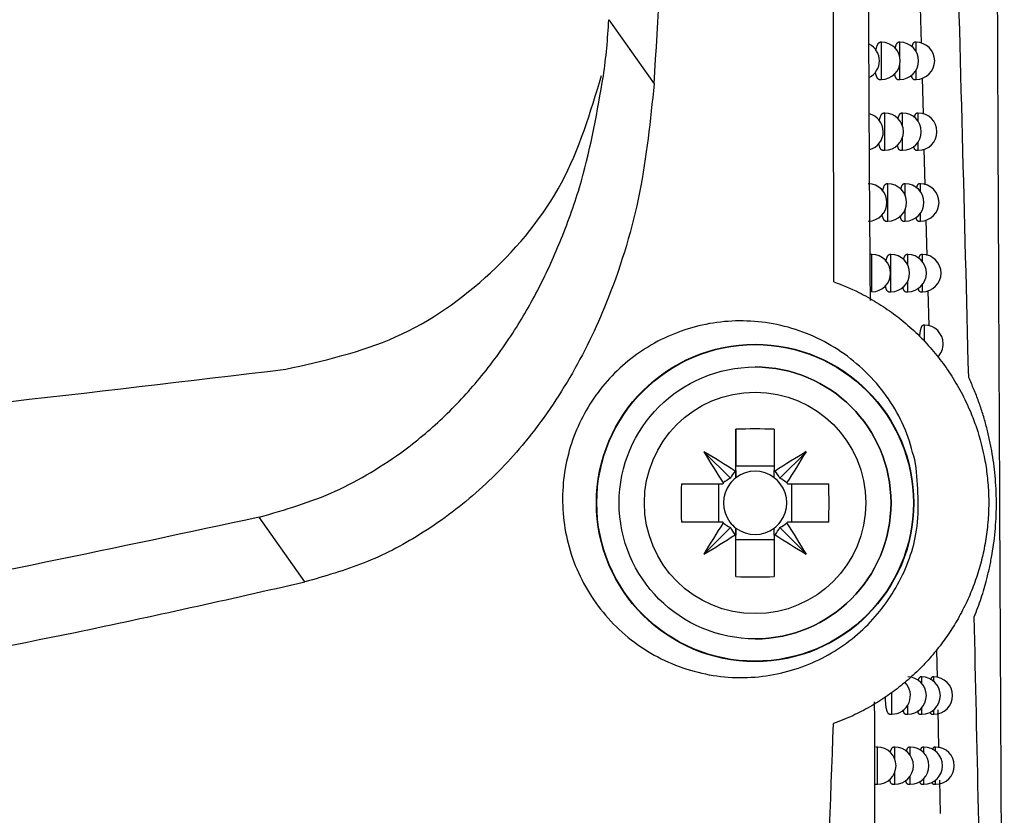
# Model space of a CAD drawing. Header units: millimetres. Extents: x -0.201 to 0.721, y -0.195 to 0.483.
# Tile 61 of 188: x 0.148 to 0.174, y 0.096 to 0.117. Entities that reach past the tile are written whole.
import ezdxf

# ---------------------------------------------------------------- set-up
doc = ezdxf.new("R2010")
doc.units = ezdxf.units.MM

msp = doc.modelspace()

# ---------------------------------------------------------------- linework, layer by layer
at = {"color": 7, "linetype": 'Continuous', "lineweight": 25}
for p, q in [((0.172211, 0.117737), (0.17224, 0.116769)), ((0.163855, 0.1174), (0.165071, 0.115676)), ((0.171179, 0.116795), (0.17114, 0.116795)), ((0.171179, 0.115795), (0.171179, 0.116795)), ((0.171673, 0.116795), (0.171634, 0.116795)), ((0.171673, 0.116371), (0.171673, 0.116795)), ((0.172105, 0.116795), (0.172066, 0.116795)), ((0.172105, 0.116546), (0.172105, 0.116795)), ((0.171673, 0.115795), (0.171673, 0.116219)), ((0.172105, 0.115795), (0.172105, 0.116043)), ((0.172267, 0.115832), (0.172293, 0.114868)), ((0.171114, 0.115795), (0.171179, 0.115795)), ((0.171609, 0.115795), (0.171673, 0.115795)), ((0.172043, 0.115795), (0.172105, 0.115795)), ((0.171265, 0.114892), (0.171227, 0.114892)), ((0.171265, 0.113892), (0.171265, 0.114892)), ((0.171745, 0.114892), (0.171706, 0.114892)), ((0.171745, 0.114533), (0.171745, 0.114892)), ((0.172164, 0.114892), (0.172125, 0.114892)), ((0.172164, 0.114665), (0.172164, 0.114892)), ((0.171745, 0.113892), (0.171745, 0.114252)), ((0.172164, 0.113892), (0.172164, 0.11412)), ((0.1712, 0.113892), (0.171265, 0.113892)), ((0.171681, 0.113892), (0.171745, 0.113892)), ((0.172102, 0.113892), (0.172164, 0.113892)), ((0.172318, 0.113927), (0.172343, 0.112968)), ((0.171349, 0.112992), (0.171311, 0.112992)), ((0.171349, 0.111992), (0.171349, 0.112992)), ((0.171815, 0.112992), (0.171776, 0.112992)), ((0.171815, 0.112674), (0.171815, 0.112992)), ((0.172222, 0.112992), (0.172182, 0.112992)), ((0.172222, 0.112783), (0.172222, 0.112992)), ((0.171815, 0.111992), (0.171815, 0.112311)), ((0.172222, 0.111992), (0.172222, 0.112201)), ((0.171285, 0.111992), (0.171349, 0.111992)), ((0.171751, 0.111992), (0.171815, 0.111992)), ((0.172159, 0.111992), (0.172222, 0.111992)), ((0.172368, 0.112025), (0.172394, 0.111071)), ((0.17092, 0.111094), (0.170882, 0.111094)), ((0.17092, 0.110094), (0.17092, 0.111094)), ((0.171431, 0.111094), (0.171393, 0.111094)), ((0.171431, 0.110094), (0.171431, 0.111094)), ((0.171883, 0.111094), (0.171845, 0.111094)), ((0.171883, 0.110807), (0.171883, 0.111094)), ((0.172277, 0.111094), (0.172238, 0.111094)), ((0.172277, 0.110902), (0.172277, 0.111094)), ((0.171883, 0.110094), (0.171883, 0.110381)), ((0.172277, 0.110094), (0.172277, 0.110286)), ((0.171366, 0.110094), (0.171431, 0.110094)), ((0.17182, 0.110094), (0.171883, 0.110094)), ((0.172215, 0.110094), (0.172277, 0.110094)), ((0.172419, 0.110125), (0.172444, 0.109176)), ((0.172332, 0.109198), (0.172293, 0.109198)), ((0.172332, 0.108766), (0.172332, 0.109198)), ((0.167268, 0.105292), (0.167268, 0.106402)), ((0.167268, 0.106402), (0.167268, 0.105407)), ((0.168298, 0.106402), (0.168298, 0.105292)), ((0.167119, 0.105088), (0.166407, 0.1058)), ((0.168447, 0.105088), (0.169159, 0.1058)), ((0.167268, 0.105102), (0.167268, 0.105407)), ((0.168298, 0.105407), (0.167268, 0.105407)), ((0.165806, 0.104939), (0.166916, 0.104939)), ((0.1668, 0.104939), (0.1668, 0.103909)), ((0.168651, 0.104939), (0.169761, 0.104939)), ((0.168767, 0.103909), (0.168767, 0.104939)), ((0.155694, 0.102303), (0.154468, 0.10404)), ((0.166916, 0.103909), (0.165806, 0.103909)), ((0.169761, 0.103909), (0.168651, 0.103909)), ((0.167119, 0.10376), (0.166407, 0.103048)), ((0.167268, 0.103441), (0.167268, 0.103747)), ((0.168447, 0.10376), (0.169159, 0.103048)), ((0.167268, 0.102447), (0.167268, 0.103557)), ((0.167268, 0.102447), (0.167268, 0.103441)), ((0.167268, 0.103441), (0.168298, 0.103441)), ((0.168298, 0.103557), (0.168298, 0.102447)), ((0.172655, 0.100475), (0.172671, 0.099733)), ((0.172258, 0.099751), (0.172219, 0.099751)), ((0.172258, 0.099579), (0.172258, 0.099751)), ((0.172584, 0.099751), (0.172544, 0.099751)), ((0.172584, 0.09963), (0.172584, 0.099751)), ((0.171453, 0.098751), (0.171453, 0.099331)), ((0.171881, 0.098751), (0.171881, 0.098993)), ((0.172258, 0.098751), (0.172258, 0.098923)), ((0.171388, 0.098751), (0.171453, 0.098751)), ((0.171817, 0.098751), (0.171881, 0.098751)), ((0.172195, 0.098751), (0.172258, 0.098751)), ((0.172523, 0.098751), (0.172584, 0.098751)), ((0.172584, 0.098751), (0.172584, 0.098872)), ((0.17269, 0.098865), (0.172711, 0.097852)), ((0.171067, 0.097868), (0.171029, 0.097868)), ((0.171067, 0.096868), (0.171067, 0.097868)), ((0.171534, 0.097868), (0.171496, 0.097868)), ((0.171534, 0.097548), (0.171534, 0.097868)), ((0.17195, 0.097868), (0.171912, 0.097868)), ((0.17195, 0.097646), (0.17195, 0.097868)), ((0.172315, 0.097868), (0.172276, 0.097868)), ((0.172315, 0.09771), (0.172315, 0.097868)), ((0.172631, 0.097868), (0.172591, 0.097868)), ((0.172631, 0.097756), (0.172631, 0.097868)), ((0.171534, 0.096868), (0.171534, 0.097189)), ((0.17195, 0.096868), (0.17195, 0.097091)), ((0.172315, 0.096868), (0.172315, 0.097027)), ((0.171001, 0.096868), (0.171067, 0.096868)), ((0.171469, 0.096868), (0.171534, 0.096868)), ((0.171886, 0.096868), (0.17195, 0.096868)), ((0.172252, 0.096868), (0.172315, 0.096868)), ((0.172569, 0.096868), (0.172631, 0.096868)), ((0.172631, 0.096868), (0.172631, 0.096981)), ((0.17273, 0.09698), (0.172749, 0.096083))]:
    msp.add_line(p, q, dxfattribs=at)
for radius in [0.0042617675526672, 0.00425, 0.00365, 0.0029732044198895]:
    msp.add_circle((0.167783, 0.104424), radius, dxfattribs=at)
for centre, radius, start, end in [((0.170622, 0.116295), 0.0005, 296.439213, 63.59358), ((0.171179, 0.116295), 0.0005, 0, 90), ((0.171673, 0.116295), 0.0005, 0, 90), ((0.172105, 0.116295), 0.0005, 0, 90), ((0.171179, 0.116295), 0.0005, 270, 0), ((0.171673, 0.116295), 0.0005, 270, 0), ((0.172105, 0.116295), 0.0005, 270, 0), ((0.170724, 0.114392), 0.0005, 285.512768, 75.280397), ((0.171265, 0.114392), 0.0005, 0, 90), ((0.171745, 0.114392), 0.0005, 0, 90), ((0.172164, 0.114392), 0.0005, 0, 90), ((0.171265, 0.114392), 0.0005, 270, 0), ((0.171745, 0.114392), 0.0005, 270, 0), ((0.172164, 0.114392), 0.0005, 270, 0), ((0.170823, 0.112492), 0.0005, 0, 90), ((0.171349, 0.112492), 0.0005, 0, 90), ((0.171815, 0.112492), 0.0005, 0, 90), ((0.172222, 0.112492), 0.0005, 0, 90), ((0.170823, 0.112492), 0.0005, 270, 0), ((0.171349, 0.112492), 0.0005, 270, 0), ((0.171815, 0.112492), 0.0005, 270, 0), ((0.172222, 0.112492), 0.0005, 270, 0), ((0.17092, 0.110594), 0.0005, 0, 90), ((0.171431, 0.110594), 0.0005, 0, 90), ((0.171883, 0.110594), 0.0005, 0, 90), ((0.172277, 0.110594), 0.0005, 0, 90), ((0.17092, 0.110594), 0.0005, 270, 0), ((0.171431, 0.110594), 0.0005, 270, 0), ((0.171883, 0.110594), 0.0005, 270, 0), ((0.172277, 0.110594), 0.0005, 270, 0), ((0.172332, 0.108698), 0.0005, 0, 90), ((0.172332, 0.108698), 0.0005, 315.904016, 0), ((0.167783, 0.104424), 0.00365, 270, 90), ((0.167783, 0.092663), 0.0137481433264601, 87.853221, 92.146779), ((0.187974, 0.118611), 0.0250845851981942, 210.710782, 212.968187), ((0.153595, 0.084231), 0.0250874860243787, 57.031578, 59.288719), ((0.18197, 0.084233), 0.0250856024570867, 120.710906, 122.968234), ((0.147589, 0.118613), 0.0250885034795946, 327.031531, 329.288595), ((0.167783, 0.104424), 0.0010088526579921, 120.695867, 122.113148), ((0.167783, 0.104424), 0.0008509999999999, 52.758896, 127.241104), ((0.167783, 0.104424), 0.0010088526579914, 57.886852, 59.304133), ((0.167783, 0.104424), 0.0010088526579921, 147.886852, 149.304133), ((0.167783, 0.104424), 0.000851, 127.241104, 142.758896), ((0.167783, 0.104424), 0.0008509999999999, 37.241104, 52.758896), ((0.167783, 0.104424), 0.0010088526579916, 30.695867, 32.113148), ((0.179544, 0.104424), 0.0137475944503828, 177.853135, 182.146865), ((0.167783, 0.104424), 0.0008510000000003, 142.758896, 217.241104), ((0.167783, 0.104424), 0.000851, 322.758896, 37.241104), ((0.156021, 0.104424), 0.0137486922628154, 357.853306, 2.146694), ((0.167783, 0.104424), 0.0010088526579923, 210.695867, 212.113148), ((0.167783, 0.104424), 0.0008510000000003, 217.241104, 232.758896), ((0.167783, 0.104424), 0.0008510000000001, 307.241104, 322.758896), ((0.167783, 0.104424), 0.0010088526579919, 327.886852, 329.304133), ((0.187974, 0.090237), 0.0250845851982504, 147.031813, 149.289218), ((0.167783, 0.104424), 0.0008510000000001, 232.758896, 307.241104), ((0.147589, 0.090235), 0.0250885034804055, 30.711405, 32.968469), ((0.153595, 0.124617), 0.0250874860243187, 300.711281, 302.968422), ((0.167783, 0.104424), 0.0010088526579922, 237.886852, 239.304133), ((0.167783, 0.104424), 0.0010088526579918, 300.695867, 302.113148), ((0.18197, 0.124616), 0.0250856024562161, 237.031766, 239.289094), ((0.167783, 0.116185), 0.0137481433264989, 267.853221, 272.146779), ((0.171881, 0.099251), 0.0005, 0, 90), ((0.172258, 0.099251), 0.0005, 0, 90), ((0.172584, 0.099251), 0.0005, 0, 90), ((0.171453, 0.099251), 0.0005, 270, 45.359511), ((0.171881, 0.099251), 0.0005, 270, 0), ((0.172258, 0.099251), 0.0005, 270, 0), ((0.172584, 0.099251), 0.0005, 270, 0), ((0.171067, 0.097368), 0.0005, 0, 90), ((0.171534, 0.097368), 0.0005, 0, 90), ((0.17195, 0.097368), 0.0005, 0, 90), ((0.172315, 0.097368), 0.0005, 0, 90), ((0.172631, 0.097368), 0.0005, 0, 90), ((0.171067, 0.097368), 0.0005, 270, 0), ((0.171534, 0.097368), 0.0005, 270, 0), ((0.17195, 0.097368), 0.0005, 270, 0), ((0.172315, 0.097368), 0.0005, 270, 0), ((0.172631, 0.097368), 0.0005, 270, 0)]:
    msp.add_arc(centre, radius, start, end, dxfattribs=at)
for centre, major_axis, ratio, start_param, end_param in [((0.14531, 0.127247), (-0.01408206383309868, 0.01926471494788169), 0.62846, 3.716578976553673, 3.798683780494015), ((0.167953, 0.104667), (0.0005601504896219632, 0.0008034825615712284), 0.953074, 1.471008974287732, 1.705611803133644), ((0.167613, 0.104667), (-0.0005614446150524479, 0.0008026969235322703), 0.95298, 4.576103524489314, 4.81070635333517), ((0.16754, 0.104254), (0.0008034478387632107, 0.0005604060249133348), 0.952959, 1.435757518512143, 1.670360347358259), ((0.168026, 0.104254), (0.0008027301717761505, -0.0005611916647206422), 0.953094, 1.472258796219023, 1.706861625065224), ((0.16754, 0.104594), (0.0008034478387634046, -0.0005604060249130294), 0.952959, 4.612824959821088, 4.847427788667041), ((0.167953, 0.104181), (-0.00056015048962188, 0.0008034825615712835), 0.953074, 1.435980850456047, 1.670583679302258), ((0.167613, 0.104181), (0.0005614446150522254, 0.0008026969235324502), 0.95298, 4.614071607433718, 4.848674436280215), ((0.168026, 0.104594), (0.0008027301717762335, 0.0005611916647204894), 0.953094, 4.576323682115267, 4.810926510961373)]:
    msp.add_ellipse(centre, major_axis=major_axis, ratio=ratio, start_param=start_param, end_param=end_param, dxfattribs=at)
for points, knots in [([(0.1744745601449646, 0.0810056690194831), (0.1744574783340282, 0.0841585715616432), (0.1744229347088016, 0.0905345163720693), (0.1743744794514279, 0.1002047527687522), (0.174328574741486, 0.1099983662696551), (0.174285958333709, 0.1198475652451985), (0.1742462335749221, 0.1297388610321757), (0.1742088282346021, 0.1396656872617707), (0.1741737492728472, 0.1496265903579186), (0.1741419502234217, 0.1596260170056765), (0.1741077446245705, 0.1719227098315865), (0.1740691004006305, 0.1865373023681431), (0.1740332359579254, 0.203495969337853), (0.1740063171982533, 0.2205161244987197), (0.1739962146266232, 0.2318817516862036), (0.1739911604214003, 0.2375678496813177)], [0, 0, 0, 0, 0.0622011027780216, 0.12578593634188, 0.1893965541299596, 0.2530847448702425, 0.3167987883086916, 0.3803835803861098, 0.4439938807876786, 0.5076814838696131, 0.5713950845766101, 0.6782397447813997, 0.7852056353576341, 0.892540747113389, 1, 1, 1, 1]), ([(0.165071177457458, 0.115675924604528), (0.1651789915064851, 0.1174388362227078), (0.1655024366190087, 0.1227276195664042), (0.1659489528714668, 0.1315499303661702), (0.166358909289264, 0.141601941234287), (0.1666728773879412, 0.1511171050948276), (0.1668391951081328, 0.157101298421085), (0.166922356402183, 0.1600934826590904)], [0, 0, 0, 0, 0.1192315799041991, 0.3576980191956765, 0.5961976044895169, 0.7980928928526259, 1, 1, 1, 1]), ([(0.1698977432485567, 0.1103624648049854), (0.1698869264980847, 0.1173239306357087), (0.1698652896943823, 0.1312489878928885), (0.1698474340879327, 0.147714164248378), (0.1698404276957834, 0.1572125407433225), (0.1698385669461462, 0.1597351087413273)], [0, 0, 0, 0, 0.4233642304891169, 0.8468577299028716, 1, 1, 1, 1]), ([(0.1735188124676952, 0.1077948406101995), (0.1734090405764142, 0.112119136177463), (0.1731894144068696, 0.1207709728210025), (0.1727911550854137, 0.1333983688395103), (0.1723553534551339, 0.1456206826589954), (0.172022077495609, 0.1535019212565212), (0.1718553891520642, 0.1574437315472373)], [0, 0, 0, 0, 0.264083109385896, 0.5283644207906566, 0.7641109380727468, 1, 1, 1, 1]), ([(0.170880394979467, 0.1098555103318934), (0.170877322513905, 0.1102697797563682), (0.1708619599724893, 0.1123411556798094), (0.1708322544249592, 0.1174438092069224), (0.1708182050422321, 0.1236574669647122), (0.1708271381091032, 0.1297347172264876), (0.1708423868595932, 0.1327766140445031), (0.1708500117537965, 0.1342976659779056)], [0, 0, 0, 0, 0.0509793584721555, 0.2549003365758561, 0.6273466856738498, 0.8136606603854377, 1, 1, 1, 1]), ([(0.1710244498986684, 0.1165744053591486), (0.1710256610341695, 0.1165803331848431), (0.1710291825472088, 0.1165975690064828), (0.171035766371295, 0.116624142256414), (0.1710441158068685, 0.1166540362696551), (0.1710531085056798, 0.1166815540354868), (0.171062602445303, 0.1167064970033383), (0.1710725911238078, 0.1167287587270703), (0.1710830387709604, 0.116748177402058), (0.171093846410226, 0.1167644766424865), (0.1711048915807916, 0.116777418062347), (0.1711161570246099, 0.1167870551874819), (0.1711275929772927, 0.1167928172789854), (0.1711357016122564, 0.1167951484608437), (0.1711399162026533, 0.1167946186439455), (0.1711403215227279, 0.1167945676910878)], [0, 0, 0, 0, 0.0430785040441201, 0.1252556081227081, 0.2091096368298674, 0.2935306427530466, 0.3778770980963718, 0.4627826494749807, 0.5494271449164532, 0.6366629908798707, 0.7235810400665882, 0.8110866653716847, 0.9004379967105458, 0.9904250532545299, 1, 1, 1, 1]), ([(0.1715433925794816, 0.1166298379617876), (0.1715454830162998, 0.116638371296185), (0.1715500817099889, 0.1166571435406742), (0.1715577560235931, 0.1166830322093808), (0.1715662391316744, 0.1167079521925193), (0.1715751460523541, 0.1167300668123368), (0.1715844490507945, 0.1167493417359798), (0.1715940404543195, 0.1167654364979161), (0.1716038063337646, 0.116778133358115), (0.1716137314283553, 0.1167875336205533), (0.1716237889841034, 0.1167930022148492), (0.1716307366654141, 0.1167952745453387), (0.171634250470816, 0.1167946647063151), (0.1716344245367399, 0.1167946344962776)], [0, 0, 0, 0, 0.08285371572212, 0.1822675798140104, 0.2808943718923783, 0.3801815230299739, 0.4815291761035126, 0.5835801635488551, 0.6845403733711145, 0.7861877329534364, 0.889996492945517, 0.9945506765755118, 1, 1, 1, 1]), ([(0.1719962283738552, 0.1166697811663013), (0.1719974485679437, 0.116674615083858), (0.1720010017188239, 0.1166886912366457), (0.1720073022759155, 0.1167091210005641), (0.1720150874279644, 0.1167312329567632), (0.1720232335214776, 0.1167503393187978), (0.1720315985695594, 0.1167662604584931), (0.172040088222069, 0.1167787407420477), (0.1720486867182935, 0.116787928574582), (0.1720573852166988, 0.1167931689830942), (0.1720632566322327, 0.1167953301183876), (0.1720661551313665, 0.1167947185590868), (0.1720661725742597, 0.1167947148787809)], [0, 0, 0, 0, 0.0598258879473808, 0.1742103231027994, 0.2893674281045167, 0.4069421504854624, 0.5253447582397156, 0.6417575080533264, 0.7589670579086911, 0.8786854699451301, 0.9992699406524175, 1, 1, 1, 1]), ([(0.1544683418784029, 0.1040399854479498), (0.1551611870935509, 0.1042416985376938), (0.1562007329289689, 0.1045443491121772), (0.1574796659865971, 0.1052318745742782), (0.15847544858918, 0.1058945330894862), (0.1594833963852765, 0.1067520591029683), (0.160473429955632, 0.1078303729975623), (0.1613265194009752, 0.1090161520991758), (0.1620500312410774, 0.1102882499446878), (0.162649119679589, 0.1116320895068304), (0.1632932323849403, 0.1134907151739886), (0.1635464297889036, 0.1149447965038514), (0.163711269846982, 0.1158914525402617)], [0, 0, 0, 0, 0.1366070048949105, 0.2049653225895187, 0.2737716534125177, 0.362123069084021, 0.4532179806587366, 0.5476570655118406, 0.6346530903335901, 0.7258446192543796, 0.8215155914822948, 1, 1, 1, 1]), ([(0.1711142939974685, 0.1157949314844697), (0.1711138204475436, 0.1157948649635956), (0.1711094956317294, 0.1157942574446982), (0.1711014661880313, 0.1157967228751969), (0.1710902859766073, 0.1158025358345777), (0.171079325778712, 0.1158124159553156), (0.1710685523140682, 0.1158260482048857), (0.1710582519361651, 0.1158433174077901), (0.171048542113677, 0.1158638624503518), (0.1710394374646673, 0.1158875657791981), (0.1710308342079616, 0.1159147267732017), (0.1710231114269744, 0.1159447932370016), (0.1710177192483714, 0.1159688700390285), (0.1710152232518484, 0.1159832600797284), (0.1710146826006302, 0.1159863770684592)], [0, 0, 0, 0, 0.0120174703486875, 0.1097526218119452, 0.2051570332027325, 0.3012302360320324, 0.3994329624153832, 0.4983813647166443, 0.5927484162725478, 0.6877967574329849, 0.7850323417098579, 0.8830408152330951, 0.974665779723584, 1, 1, 1, 1]), ([(0.1716093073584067, 0.1157950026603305), (0.1716087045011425, 0.1157949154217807), (0.1716047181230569, 0.1157943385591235), (0.1715974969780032, 0.1157969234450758), (0.1715877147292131, 0.1158029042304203), (0.1715781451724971, 0.115812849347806), (0.1715687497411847, 0.1158264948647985), (0.1715597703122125, 0.1158437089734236), (0.1715513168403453, 0.1158641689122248), (0.1715433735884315, 0.1158876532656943), (0.1715359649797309, 0.1159148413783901), (0.1715310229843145, 0.1159353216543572), (0.1715287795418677, 0.1159473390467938), (0.1715285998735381, 0.1159483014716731)], [0, 0, 0, 0, 0.0194518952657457, 0.1286251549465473, 0.2348731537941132, 0.3418650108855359, 0.4512211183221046, 0.5614029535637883, 0.6666898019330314, 0.7727307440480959, 0.881183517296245, 0.9904844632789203, 1, 1, 1, 1]), ([(0.1720425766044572, 0.1157950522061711), (0.1720419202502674, 0.1157949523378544), (0.1720383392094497, 0.1157944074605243), (0.1720319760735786, 0.1157970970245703), (0.1720235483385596, 0.1158032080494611), (0.1720153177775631, 0.1158131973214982), (0.1720072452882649, 0.1158268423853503), (0.171999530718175, 0.1158439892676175), (0.1719922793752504, 0.1158643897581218), (0.1719856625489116, 0.1158868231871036), (0.1719817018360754, 0.1159040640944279), (0.1719798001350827, 0.1159123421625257)], [0, 0, 0, 0, 0.0280168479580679, 0.1528587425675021, 0.2740650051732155, 0.3961185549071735, 0.5208604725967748, 0.6465390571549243, 0.7668753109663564, 0.8880672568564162, 1, 1, 1, 1]), ([(0.165071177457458, 0.115675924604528), (0.1649711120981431, 0.1146996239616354), (0.1647711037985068, 0.1127482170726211), (0.1639896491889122, 0.1101307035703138), (0.1629274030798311, 0.1078808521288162), (0.1617200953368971, 0.1061089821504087), (0.1603217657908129, 0.1046553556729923), (0.1588572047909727, 0.1035670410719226), (0.1573007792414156, 0.1027613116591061), (0.1562296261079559, 0.1024559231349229), (0.1556940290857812, 0.1023032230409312)], [0, 0, 0, 0, 0.1669297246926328, 0.3336552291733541, 0.4618484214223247, 0.5899032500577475, 0.6982943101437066, 0.8066183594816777, 0.9033054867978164, 1, 1, 1, 1]), ([(0.171116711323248, 0.1146860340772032), (0.1711169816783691, 0.1146873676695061), (0.1711195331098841, 0.1146999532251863), (0.1711250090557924, 0.114722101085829), (0.1711331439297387, 0.1147521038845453), (0.1711419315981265, 0.114779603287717), (0.1711511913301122, 0.1148045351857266), (0.1711609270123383, 0.1148267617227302), (0.1711711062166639, 0.11484614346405), (0.1711816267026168, 0.1148623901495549), (0.1711923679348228, 0.1148752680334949), (0.171203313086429, 0.1148848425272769), (0.1712144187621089, 0.1148905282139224), (0.1712222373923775, 0.114892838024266), (0.1712262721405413, 0.1148922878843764), (0.1712266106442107, 0.1148922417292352)], [0, 0, 0, 0, 0.0101078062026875, 0.0953907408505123, 0.1824195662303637, 0.2700393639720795, 0.3574275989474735, 0.4453965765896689, 0.5351733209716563, 0.6255654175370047, 0.7154649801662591, 0.8059733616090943, 0.8983948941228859, 0.991475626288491, 0.9999999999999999, 0.9999999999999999, 0.9999999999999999, 0.9999999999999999]), ([(0.171620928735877, 0.1147400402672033), (0.1716219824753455, 0.1147444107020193), (0.1716254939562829, 0.1147589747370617), (0.1716319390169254, 0.1147809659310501), (0.1716401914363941, 0.1148059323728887), (0.1716488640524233, 0.1148280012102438), (0.1716579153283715, 0.1148472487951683), (0.1716672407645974, 0.114863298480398), (0.1716767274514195, 0.1148759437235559), (0.1716863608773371, 0.1148852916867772), (0.1716961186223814, 0.1148907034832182), (0.171702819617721, 0.1148929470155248), (0.1717061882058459, 0.1148923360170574), (0.1717063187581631, 0.1148923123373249)], [0, 0, 0, 0, 0.044547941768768, 0.1484515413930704, 0.2513806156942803, 0.3550002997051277, 0.4607763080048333, 0.5672889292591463, 0.6725077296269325, 0.7784436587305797, 0.8866358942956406, 0.9956064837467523, 1, 1, 1, 1]), ([(0.1720586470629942, 0.1147734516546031), (0.1720593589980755, 0.1147763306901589), (0.1720623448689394, 0.1147884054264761), (0.1720679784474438, 0.1148069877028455), (0.1720755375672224, 0.1148291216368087), (0.1720834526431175, 0.1148481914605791), (0.1720915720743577, 0.1148640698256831), (0.1720998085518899, 0.1148765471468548), (0.1721081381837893, 0.1148855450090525), (0.1721165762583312, 0.1148913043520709), (0.1721221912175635, 0.114892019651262), (0.1721250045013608, 0.1148923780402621)], [0, 0, 0, 0, 0.0367531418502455, 0.1541434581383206, 0.2723280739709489, 0.3929992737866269, 0.5145224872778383, 0.6338638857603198, 0.7540229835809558, 0.8767572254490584, 1, 1, 1, 1]), ([(0.1712004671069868, 0.1138926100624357), (0.1711999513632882, 0.1138925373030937), (0.1711956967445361, 0.1138919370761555), (0.1711878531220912, 0.1138944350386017), (0.1711770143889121, 0.1139002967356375), (0.1711663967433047, 0.1139101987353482), (0.1711559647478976, 0.1139238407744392), (0.1711459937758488, 0.1139411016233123), (0.1711366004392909, 0.1139616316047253), (0.171127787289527, 0.1139852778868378), (0.1711194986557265, 0.1140124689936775), (0.1711120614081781, 0.1140416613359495), (0.1711078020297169, 0.1140629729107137), (0.171105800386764, 0.1140729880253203)], [0, 0, 0, 0, 0.0138877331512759, 0.1145666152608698, 0.212757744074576, 0.3116371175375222, 0.4127070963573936, 0.5145436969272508, 0.6116993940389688, 0.7095551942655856, 0.8096565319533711, 0.9105504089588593, 1, 1, 1, 1]), ([(0.171681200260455, 0.1138926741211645), (0.1716805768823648, 0.1138925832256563), (0.1716766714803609, 0.1138920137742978), (0.1716696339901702, 0.1138946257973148), (0.1716601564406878, 0.1139006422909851), (0.1716508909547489, 0.1139106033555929), (0.1716417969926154, 0.1139242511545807), (0.1716331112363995, 0.1139414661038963), (0.1716249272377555, 0.1139618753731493), (0.1716172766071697, 0.1139854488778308), (0.1716104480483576, 0.1140105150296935), (0.1716064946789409, 0.1140291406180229), (0.1716047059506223, 0.1140375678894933)], [0, 0, 0, 0, 0.0213412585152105, 0.1337008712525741, 0.242977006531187, 0.3530180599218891, 0.4654894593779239, 0.5788092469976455, 0.687132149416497, 0.7962296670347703, 0.9078027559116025, 0.9999999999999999, 0.9999999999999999, 0.9999999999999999, 0.9999999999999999]), ([(0.1721015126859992, 0.1138927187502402), (0.1721008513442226, 0.1138926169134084), (0.1720973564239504, 0.113892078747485), (0.17209117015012, 0.1138947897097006), (0.1720830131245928, 0.1139009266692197), (0.1720750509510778, 0.1139109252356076), (0.1720672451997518, 0.1139245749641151), (0.172059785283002, 0.1139417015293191), (0.1720527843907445, 0.1139621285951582), (0.1720470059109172, 0.1139821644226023), (0.172043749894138, 0.1139967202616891), (0.1720424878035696, 0.1140023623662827)], [0, 0, 0, 0, 0.0301757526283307, 0.1594664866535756, 0.284930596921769, 0.4112715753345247, 0.5403939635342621, 0.6704850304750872, 0.7950858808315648, 0.920571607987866, 1, 1, 1, 1]), ([(0.1712068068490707, 0.1127992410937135), (0.1712085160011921, 0.1128068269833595), (0.1712126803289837, 0.1128253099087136), (0.1712199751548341, 0.1128521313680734), (0.1712285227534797, 0.112879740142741), (0.1712375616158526, 0.1129046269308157), (0.1712470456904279, 0.112926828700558), (0.1712569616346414, 0.1129461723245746), (0.1712672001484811, 0.1129623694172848), (0.1712776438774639, 0.1129751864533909), (0.1712882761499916, 0.1129847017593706), (0.1712990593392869, 0.1129903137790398), (0.1713065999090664, 0.1129926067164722), (0.1713104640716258, 0.1129920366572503), (0.1713107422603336, 0.1129919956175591)], [0, 0, 0, 0, 0.0629702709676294, 0.153426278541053, 0.2444990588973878, 0.335177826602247, 0.4264606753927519, 0.519625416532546, 0.6134313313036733, 0.7065652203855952, 0.8003308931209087, 0.896082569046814, 0.9925187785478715, 1, 1, 1, 1]), ([(0.1716962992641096, 0.1128517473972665), (0.1716964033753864, 0.1128521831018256), (0.1716989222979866, 0.1128627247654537), (0.1717042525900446, 0.1128809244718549), (0.1717122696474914, 0.1129059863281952), (0.1717207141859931, 0.1129279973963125), (0.1717295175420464, 0.1129472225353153), (0.1717385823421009, 0.1129632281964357), (0.1717477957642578, 0.112975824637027), (0.1717571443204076, 0.1129851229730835), (0.1717666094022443, 0.1129904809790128), (0.1717730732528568, 0.1129926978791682), (0.1717763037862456, 0.1129920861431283), (0.1717763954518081, 0.1129920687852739)], [0, 0, 0, 0, 0.0046810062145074, 0.1132547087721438, 0.2206585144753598, 0.3287843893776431, 0.439166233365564, 0.5503192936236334, 0.6599685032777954, 0.7703660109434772, 0.8831184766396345, 0.9966835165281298, 1, 1, 1, 1]), ([(0.1721194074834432, 0.1128791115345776), (0.1721196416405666, 0.11288007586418), (0.1721220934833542, 0.112890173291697), (0.1721270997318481, 0.1129069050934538), (0.1721344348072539, 0.1129290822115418), (0.1721421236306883, 0.1129481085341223), (0.1721500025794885, 0.1129639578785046), (0.1721579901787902, 0.1129763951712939), (0.1721660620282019, 0.1129853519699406), (0.1721742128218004, 0.1129910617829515), (0.1721796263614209, 0.112991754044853), (0.1721823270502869, 0.1129920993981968)], [0, 0, 0, 0, 0.0127242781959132, 0.1332350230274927, 0.2545624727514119, 0.3784478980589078, 0.5032102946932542, 0.6255973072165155, 0.7488237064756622, 0.8746939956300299, 1, 1, 1, 1]), ([(0.171284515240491, 0.1119923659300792), (0.1712839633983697, 0.1119922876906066), (0.1712797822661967, 0.1119916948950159), (0.1712721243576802, 0.1119942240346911), (0.1712616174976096, 0.1120001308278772), (0.1712513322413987, 0.1120100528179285), (0.1712412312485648, 0.1120237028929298), (0.1712315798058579, 0.1120409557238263), (0.1712224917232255, 0.1120614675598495), (0.171213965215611, 0.1120850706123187), (0.1712059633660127, 0.1121122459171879), (0.171199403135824, 0.1121385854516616), (0.1711958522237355, 0.1121568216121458), (0.171194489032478, 0.1121638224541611)], [0, 0, 0, 0, 0.0157129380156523, 0.1190519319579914, 0.2197545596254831, 0.3211629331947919, 0.4248167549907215, 0.5292559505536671, 0.6289302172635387, 0.7293214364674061, 0.8320101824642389, 0.9355088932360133, 1, 1, 1, 1]), ([(0.171751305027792, 0.1119924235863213), (0.1717506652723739, 0.1119923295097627), (0.1717468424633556, 0.1119917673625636), (0.171739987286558, 0.111994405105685), (0.1717308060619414, 0.1120004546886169), (0.171721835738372, 0.1120104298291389), (0.1717130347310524, 0.1120240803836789), (0.1717046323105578, 0.1120412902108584), (0.1716967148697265, 0.1120616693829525), (0.1716893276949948, 0.1120852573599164), (0.1716833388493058, 0.1121077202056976), (0.1716800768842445, 0.112123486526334), (0.1716789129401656, 0.112129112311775)], [0, 0, 0, 0, 0.0232684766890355, 0.1390389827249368, 0.2515627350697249, 0.3648739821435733, 0.4806864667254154, 0.5973716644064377, 0.7089501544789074, 0.8213253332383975, 0.936244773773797, 1, 1, 1, 1]), ([(0.1721589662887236, 0.1119924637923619), (0.1721583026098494, 0.1119923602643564), (0.1721548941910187, 0.1119918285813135), (0.1721488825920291, 0.111994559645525), (0.1721409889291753, 0.112000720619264), (0.1721332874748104, 0.1120107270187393), (0.172125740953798, 0.1120243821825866), (0.1721185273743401, 0.1120414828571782), (0.1721117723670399, 0.1120619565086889), (0.1721067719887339, 0.1120795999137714), (0.1721041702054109, 0.1120915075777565), (0.172103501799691, 0.1120945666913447)], [0, 0, 0, 0, 0.0324045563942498, 0.1664182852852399, 0.2964066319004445, 0.4273032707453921, 0.5610801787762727, 0.6958597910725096, 0.8249918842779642, 0.9550399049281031, 1, 1, 1, 1]), ([(0.1712946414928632, 0.1109142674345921), (0.1712953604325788, 0.1109175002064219), (0.1712984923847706, 0.1109315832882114), (0.1713046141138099, 0.1109542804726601), (0.1713129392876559, 0.1109819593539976), (0.1713217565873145, 0.1110068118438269), (0.1713309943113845, 0.1110289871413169), (0.1713406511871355, 0.1110482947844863), (0.1713506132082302, 0.1110644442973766), (0.171360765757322, 0.1110772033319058), (0.1713710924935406, 0.1110866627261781), (0.1713815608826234, 0.111092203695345), (0.1713888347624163, 0.1110944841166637), (0.1713925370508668, 0.1110938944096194), (0.171392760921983, 0.1110938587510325)], [0, 0, 0, 0, 0.0280459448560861, 0.1221779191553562, 0.2169542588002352, 0.3111680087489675, 0.4060108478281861, 0.5028149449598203, 0.6002878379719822, 0.696903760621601, 0.7941761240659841, 0.8935126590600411, 0.9935608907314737, 1, 1, 1, 1]), ([(0.171768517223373, 0.1109597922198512), (0.1717705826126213, 0.1109676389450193), (0.171775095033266, 0.1109847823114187), (0.1717825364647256, 0.1110080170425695), (0.1717907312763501, 0.1110301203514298), (0.1717992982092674, 0.1110492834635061), (0.1718081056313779, 0.1110652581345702), (0.1718170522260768, 0.111077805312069), (0.1718261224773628, 0.1110870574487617), (0.1718353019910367, 0.1110923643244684), (0.1718415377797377, 0.1110945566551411), (0.1718446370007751, 0.1110939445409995), (0.1718446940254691, 0.1110939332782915)], [0, 0, 0, 0, 0.0929124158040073, 0.2029931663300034, 0.3138153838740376, 0.426955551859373, 0.5408886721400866, 0.653131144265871, 0.7661405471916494, 0.8815640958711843, 0.9978208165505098, 1, 1, 1, 1]), ([(0.1721786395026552, 0.1109867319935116), (0.1721806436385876, 0.1109941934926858), (0.1721849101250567, 0.1110100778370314), (0.172191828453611, 0.111031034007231), (0.1721992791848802, 0.1110501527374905), (0.1722069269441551, 0.1110659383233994), (0.1722146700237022, 0.1110783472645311), (0.172222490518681, 0.1110872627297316), (0.1722303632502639, 0.1110929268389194), (0.1722355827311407, 0.1110935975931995), (0.1722381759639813, 0.111093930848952)], [0, 0, 0, 0, 0.1104897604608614, 0.2352151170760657, 0.3625752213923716, 0.4908390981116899, 0.6165294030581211, 0.7430825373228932, 0.8723538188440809, 0.9999999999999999, 0.9999999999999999, 0.9999999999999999, 0.9999999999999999]), ([(0.1698977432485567, 0.1103624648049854), (0.1701233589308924, 0.1102722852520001), (0.1705181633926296, 0.1101144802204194), (0.1710498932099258, 0.1098157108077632), (0.171510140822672, 0.1095061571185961), (0.1719471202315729, 0.1091510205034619), (0.1723492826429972, 0.1087594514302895), (0.1727123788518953, 0.1083370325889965), (0.1730366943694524, 0.1078855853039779), (0.1733246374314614, 0.1073988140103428), (0.1735537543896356, 0.1069165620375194), (0.1737842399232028, 0.1063074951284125), (0.1739392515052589, 0.1057069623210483), (0.1740283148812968, 0.1050814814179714), (0.1740600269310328, 0.1045930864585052), (0.174052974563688, 0.1040907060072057), (0.1740050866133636, 0.1035836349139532), (0.1739162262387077, 0.1030827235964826), (0.1737883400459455, 0.1025939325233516), (0.1736226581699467, 0.1021181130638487), (0.1734171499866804, 0.1016520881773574), (0.1731755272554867, 0.1012062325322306), (0.1729018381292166, 0.1007853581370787), (0.1725978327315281, 0.1003896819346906), (0.1722607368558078, 0.1000164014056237), (0.1718932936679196, 0.099669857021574), (0.1714995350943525, 0.0993540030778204), (0.1710802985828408, 0.0990693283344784), (0.1706362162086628, 0.0988181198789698), (0.1702349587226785, 0.098630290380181), (0.1699808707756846, 0.0985346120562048), (0.1698864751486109, 0.0984990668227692)], [0, 0, 0, 0, 0.0484450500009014, 0.0847739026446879, 0.1213568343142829, 0.1587509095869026, 0.1964302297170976, 0.2323318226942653, 0.2684968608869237, 0.3055152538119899, 0.3428386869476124, 0.3723260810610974, 0.431755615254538, 0.4619795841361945, 0.4935743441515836, 0.5253846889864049, 0.5578818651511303, 0.5906191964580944, 0.6222149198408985, 0.6540321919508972, 0.6865446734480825, 0.7192952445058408, 0.7508723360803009, 0.7826607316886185, 0.815102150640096, 0.8477633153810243, 0.8803145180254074, 0.9130771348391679, 0.9464899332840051, 0.9801205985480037, 1, 1, 1, 1]), ([(0.1713664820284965, 0.1100942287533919), (0.1713658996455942, 0.1100941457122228), (0.1713617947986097, 0.1100935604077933), (0.1713543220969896, 0.1100961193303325), (0.1713441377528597, 0.1101020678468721), (0.1713341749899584, 0.1101120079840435), (0.1713243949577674, 0.1101256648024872), (0.1713150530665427, 0.1101429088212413), (0.17130626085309, 0.1101634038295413), (0.1712980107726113, 0.1101869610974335), (0.1712902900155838, 0.1102141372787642), (0.1712845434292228, 0.110237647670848), (0.1712816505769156, 0.1102528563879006), (0.1712808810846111, 0.1102569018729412)], [0, 0, 0, 0, 0.0175440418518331, 0.1236568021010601, 0.226983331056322, 0.3310338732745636, 0.4373871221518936, 0.5445453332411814, 0.6468514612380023, 0.7498921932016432, 0.8552850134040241, 0.9615061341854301, 1, 1, 1, 1]), ([(0.1718196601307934, 0.1100942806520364), (0.1718190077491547, 0.1100941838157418), (0.1718152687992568, 0.1100936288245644), (0.1718085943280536, 0.1100962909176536), (0.1717997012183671, 0.1101023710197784), (0.1717910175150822, 0.1101123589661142), (0.1717825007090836, 0.1101260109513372), (0.1717743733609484, 0.1101432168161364), (0.171766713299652, 0.1101635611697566), (0.171759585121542, 0.1101871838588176), (0.1717543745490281, 0.1102070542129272), (0.1717517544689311, 0.1102200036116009), (0.171751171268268, 0.1102228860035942)], [0, 0, 0, 0, 0.0252267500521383, 0.1445803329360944, 0.2605200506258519, 0.3772709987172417, 0.4965977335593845, 0.6168227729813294, 0.7318257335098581, 0.8476486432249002, 0.9660882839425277, 1, 1, 1, 1]), ([(0.172214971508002, 0.1100943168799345), (0.1722143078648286, 0.1100942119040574), (0.1722109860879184, 0.1100936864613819), (0.1722051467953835, 0.1100964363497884), (0.1721975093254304, 0.1101026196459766), (0.1721900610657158, 0.1101126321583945), (0.1721827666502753, 0.1101262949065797), (0.1721757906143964, 0.1101433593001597), (0.1721692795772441, 0.1101639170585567), (0.1721649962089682, 0.1101791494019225), (0.1721630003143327, 0.1101884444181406), (0.1721628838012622, 0.1101889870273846)], [0, 0, 0, 0, 0.034711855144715, 0.1737455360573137, 0.3085464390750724, 0.4442890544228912, 0.5830170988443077, 0.722784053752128, 0.8567359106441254, 0.9916367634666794, 1, 1, 1, 1]), ([(0.1720940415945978, 0.1054789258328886), (0.172150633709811, 0.1048782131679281), (0.1722559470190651, 0.1037603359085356), (0.1716764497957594, 0.1021906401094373), (0.1707258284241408, 0.1009582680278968), (0.1694191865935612, 0.1000843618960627), (0.1678676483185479, 0.0996649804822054), (0.1662145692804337, 0.0997843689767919), (0.1646639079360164, 0.1004740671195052), (0.1634363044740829, 0.1016667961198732), (0.1627023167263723, 0.1031950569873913), (0.1625332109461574, 0.1048434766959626), (0.1629075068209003, 0.1064137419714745), (0.1637519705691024, 0.1077540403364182), (0.1649738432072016, 0.1087507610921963), (0.1664666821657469, 0.1093104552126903), (0.1680962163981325, 0.1093550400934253), (0.1696904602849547, 0.1088404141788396), (0.1710306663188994, 0.1077920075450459), (0.1718095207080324, 0.1065720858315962), (0.1720239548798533, 0.1057482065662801), (0.1720940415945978, 0.1054789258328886)], [0, 0, 0, 0, 0.0586499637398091, 0.1091427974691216, 0.1590580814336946, 0.2102218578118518, 0.2637035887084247, 0.319555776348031, 0.3767716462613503, 0.4337374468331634, 0.4890543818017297, 0.5421808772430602, 0.5935101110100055, 0.6440371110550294, 0.6949557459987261, 0.7473317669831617, 0.8018111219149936, 0.8583107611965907, 0.9157944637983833, 0.9724778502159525, 1, 1, 1, 1]), ([(0.1722024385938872, 0.1088903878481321), (0.1722024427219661, 0.1088904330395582), (0.1722036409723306, 0.1089035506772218), (0.1722065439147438, 0.1089286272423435), (0.1722111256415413, 0.1089648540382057), (0.1722162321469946, 0.1089989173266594), (0.1722217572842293, 0.1090309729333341), (0.1722277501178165, 0.1090610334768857), (0.1722341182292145, 0.10908858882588), (0.1722407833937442, 0.109113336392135), (0.1722477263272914, 0.1091352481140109), (0.1722549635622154, 0.1091542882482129), (0.1722623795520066, 0.1091700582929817), (0.1722698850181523, 0.1091824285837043), (0.1722774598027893, 0.1091913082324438), (0.1722850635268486, 0.1091969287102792), (0.172290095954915, 0.1091975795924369), (0.1722925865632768, 0.1091979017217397)], [0, 0, 0, 0, 0.0002439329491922, 0.0708059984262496, 0.141871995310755, 0.2112475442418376, 0.2810939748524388, 0.3524129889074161, 0.4242356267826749, 0.49472030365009, 0.5656840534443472, 0.6381496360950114, 0.711130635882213, 0.7825766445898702, 0.8545135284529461, 0.9279970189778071, 1, 1, 1, 1]), ([(0.0736447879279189, 0.1065578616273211), (0.0744744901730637, 0.1064644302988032), (0.0805525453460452, 0.1057799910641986), (0.0919429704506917, 0.1051697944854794), (0.1077821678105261, 0.1047689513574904), (0.1236264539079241, 0.105139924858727), (0.1394450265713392, 0.1061374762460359), (0.149934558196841, 0.1073891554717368), (0.1551790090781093, 0.1080149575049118)], [0, 0, 0, 0, 0.0306504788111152, 0.224532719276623, 0.4183957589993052, 0.6122533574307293, 0.806138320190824, 1, 1, 1, 1]), ([(0.1736684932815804, 0.101369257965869), (0.1737322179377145, 0.1015351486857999), (0.1738599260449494, 0.1018676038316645), (0.173991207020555, 0.1023194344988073), (0.174085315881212, 0.1027156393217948), (0.1741502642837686, 0.1030539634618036), (0.1742009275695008, 0.1033955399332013), (0.1742372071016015, 0.1037418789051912), (0.1742586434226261, 0.1040920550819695), (0.1742648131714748, 0.1044459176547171), (0.1742554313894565, 0.1048008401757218), (0.1742308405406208, 0.1051492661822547), (0.1741920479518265, 0.1054901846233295), (0.1741399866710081, 0.105823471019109), (0.1740738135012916, 0.1061554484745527), (0.1739929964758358, 0.106487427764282), (0.1738974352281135, 0.1068184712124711), (0.1737864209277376, 0.1071481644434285), (0.1736617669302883, 0.1074745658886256), (0.1735664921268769, 0.1076880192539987), (0.1735188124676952, 0.1077948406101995)], [0, 0, 0, 0, 0.0805217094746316, 0.1613704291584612, 0.2134240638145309, 0.2655645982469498, 0.3179682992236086, 0.3704602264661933, 0.4239633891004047, 0.4775603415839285, 0.5314424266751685, 0.5854205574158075, 0.6363368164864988, 0.6873345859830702, 0.7385806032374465, 0.7899104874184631, 0.8422039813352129, 0.8945876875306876, 0.9472470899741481, 1, 1, 1, 1]), ([(0.167268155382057, 0.1052916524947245), (0.1672681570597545, 0.1052847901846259), (0.167268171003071, 0.1052277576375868), (0.1672681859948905, 0.1051647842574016), (0.1672681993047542, 0.1051062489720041), (0.1672682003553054, 0.1051016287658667)], [0, 0, 0, 0, 0.1118882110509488, 0.9299010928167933, 1, 1, 1, 1]), ([(0.168298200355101, 0.1051016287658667), (0.1682981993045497, 0.1051062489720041), (0.1682981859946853, 0.1051647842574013), (0.1682981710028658, 0.1052277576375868), (0.1682981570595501, 0.105284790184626), (0.1682981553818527, 0.1052916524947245)], [0, 0, 0, 0, 0.0700989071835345, 0.8881117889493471, 1, 1, 1, 1]), ([(0.154468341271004, 0.1040399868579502), (0.1506461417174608, 0.1032216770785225), (0.1430520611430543, 0.1015958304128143), (0.1313717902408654, 0.0999386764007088), (0.1195944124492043, 0.098903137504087), (0.1085185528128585, 0.0985881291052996), (0.0982589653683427, 0.0988251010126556), (0.0888401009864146, 0.0994968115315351), (0.0805912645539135, 0.1004113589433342), (0.0755480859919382, 0.101266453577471), (0.0735776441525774, 0.1016005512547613)], [0, 0, 0, 0, 0.1457383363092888, 0.2895580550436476, 0.4349848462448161, 0.5796520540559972, 0.694896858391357, 0.8105126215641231, 0.9259645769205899, 0.9999999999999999, 0.9999999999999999, 0.9999999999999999, 0.9999999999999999]), ([(0.1672682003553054, 0.1037466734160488), (0.1672681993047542, 0.1037420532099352), (0.1672681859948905, 0.1036835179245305), (0.1672681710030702, 0.1036205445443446), (0.1672681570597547, 0.1035635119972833), (0.1672681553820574, 0.103556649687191)], [0, 0, 0, 0, 0.0700989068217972, 0.8881117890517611, 1, 1, 1, 1]), ([(0.1682981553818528, 0.1035566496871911), (0.1682981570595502, 0.1035635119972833), (0.1682981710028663, 0.1036205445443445), (0.1682981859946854, 0.1036835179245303), (0.1682981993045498, 0.1037420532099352), (0.168298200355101, 0.1037466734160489)], [0, 0, 0, 0, 0.1118882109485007, 0.9299010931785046, 1, 1, 1, 1]), ([(0.0707180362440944, 0.1000822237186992), (0.0721987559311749, 0.0998092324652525), (0.0762625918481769, 0.0990600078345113), (0.0830145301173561, 0.0981468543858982), (0.0910830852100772, 0.0973169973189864), (0.0993615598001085, 0.0968100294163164), (0.1067340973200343, 0.096658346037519), (0.1147792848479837, 0.0967620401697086), (0.1217531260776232, 0.097118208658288), (0.1287086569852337, 0.0977389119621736), (0.1339399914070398, 0.0983398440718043), (0.1391608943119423, 0.0990726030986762), (0.144364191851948, 0.0999388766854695), (0.1498901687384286, 0.1009898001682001), (0.1536433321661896, 0.101839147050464), (0.1556940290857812, 0.1023032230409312)], [0, 0, 0, 0, 0.05316200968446, 0.1459031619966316, 0.2388882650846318, 0.3367844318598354, 0.4349869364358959, 0.4955486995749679, 0.6169093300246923, 0.6781629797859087, 0.7394890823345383, 0.8012516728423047, 0.8632256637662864, 0.9252676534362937, 0.9999999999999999, 0.9999999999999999, 0.9999999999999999, 0.9999999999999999]), ([(0.1740746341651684, 0.0807443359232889), (0.1740141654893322, 0.0841625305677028), (0.1738931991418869, 0.0910005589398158), (0.1737434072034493, 0.0979124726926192), (0.1736684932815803, 0.101369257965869)], [0, 0, 0, 0, 0.4998801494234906, 1, 1, 1, 1]), ([(0.1721640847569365, 0.0996516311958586), (0.1721653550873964, 0.099656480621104), (0.1721688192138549, 0.0996697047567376), (0.1721748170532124, 0.099688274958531), (0.1721820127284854, 0.0997074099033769), (0.1721893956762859, 0.0997231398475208), (0.1721968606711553, 0.0997355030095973), (0.1722043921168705, 0.0997443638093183), (0.1722119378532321, 0.0997499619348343), (0.1722169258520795, 0.0997506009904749), (0.1722193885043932, 0.099750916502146)], [0, 0, 0, 0, 0.0752670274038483, 0.2052493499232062, 0.3379840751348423, 0.4716635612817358, 0.6024918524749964, 0.7342192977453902, 0.8687799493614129, 1, 1, 1, 1]), ([(0.1725029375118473, 0.0996760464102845), (0.1725040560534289, 0.0996802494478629), (0.1725071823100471, 0.099691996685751), (0.1725125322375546, 0.0997079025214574), (0.1725188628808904, 0.0997236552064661), (0.172525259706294, 0.0997358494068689), (0.172531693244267, 0.0997445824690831), (0.1725380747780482, 0.0997500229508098), (0.1725422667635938, 0.0997505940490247), (0.1725443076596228, 0.099750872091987)], [0, 0, 0, 0, 0.0856694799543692, 0.2394410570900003, 0.3943170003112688, 0.5453052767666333, 0.697334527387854, 0.8526453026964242, 1, 1, 1, 1]), ([(0.1713876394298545, 0.0987512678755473), (0.1713870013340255, 0.0987511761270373), (0.1713830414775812, 0.0987506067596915), (0.1713759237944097, 0.0987532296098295), (0.1713663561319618, 0.098759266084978), (0.1713570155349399, 0.0987692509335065), (0.1713478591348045, 0.0987829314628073), (0.1713391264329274, 0.0988001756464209), (0.1713309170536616, 0.0988206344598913), (0.1713232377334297, 0.0988441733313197), (0.1713160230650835, 0.0988711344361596), (0.1713095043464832, 0.0989007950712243), (0.1713037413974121, 0.0989326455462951), (0.1712987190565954, 0.0989664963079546), (0.171294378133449, 0.0990029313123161), (0.1712908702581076, 0.0990408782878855), (0.1712882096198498, 0.0990797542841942), (0.1712863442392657, 0.0991193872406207), (0.1712853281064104, 0.0991604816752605), (0.1712850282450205, 0.0991931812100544), (0.1712853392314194, 0.0992120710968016), (0.1712854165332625, 0.0992167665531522)], [0, 0, 0, 0, 0.0113241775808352, 0.070274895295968, 0.1275821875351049, 0.1852910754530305, 0.2442765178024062, 0.3037078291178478, 0.3604692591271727, 0.4176370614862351, 0.4761040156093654, 0.5350275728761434, 0.5905052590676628, 0.646383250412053, 0.7035401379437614, 0.761145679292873, 0.8152115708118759, 0.8696633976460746, 0.9253397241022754, 0.981441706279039, 1, 1, 1, 1]), ([(0.1709842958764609, 0.0990800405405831), (0.1709855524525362, 0.0982543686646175), (0.1709893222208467, 0.0957773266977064), (0.1710081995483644, 0.0916550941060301), (0.1710560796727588, 0.0857286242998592), (0.1711475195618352, 0.0788308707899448), (0.1713044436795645, 0.0709724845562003), (0.171479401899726, 0.0644485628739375), (0.1716432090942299, 0.0592436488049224), (0.1717350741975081, 0.0566488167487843), (0.1717810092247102, 0.0553513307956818)], [0, 0, 0, 0, 0.0561072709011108, 0.1683236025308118, 0.2805589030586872, 0.4602228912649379, 0.6399649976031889, 0.8199421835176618, 0.9099662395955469, 1, 1, 1, 1]), ([(0.1718170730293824, 0.0987513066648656), (0.1718163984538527, 0.0987512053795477), (0.1718127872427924, 0.0987506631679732), (0.1718063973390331, 0.0987533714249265), (0.1717979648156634, 0.098759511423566), (0.1717897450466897, 0.0987695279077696), (0.1717816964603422, 0.0987832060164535), (0.1717740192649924, 0.0988003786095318), (0.1717668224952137, 0.0988208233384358), (0.1717605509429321, 0.0988422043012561), (0.1717569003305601, 0.0988582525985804), (0.1717552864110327, 0.0988653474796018)], [0, 0, 0, 0, 0.0291430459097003, 0.1560117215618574, 0.2791093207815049, 0.4030683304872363, 0.529761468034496, 0.6574076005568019, 0.7795362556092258, 0.9025339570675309, 1, 1, 1, 1]), ([(0.1721952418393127, 0.0987513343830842), (0.1721945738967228, 0.0987512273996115), (0.1721913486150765, 0.0987507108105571), (0.1721857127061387, 0.0987534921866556), (0.1721783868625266, 0.0987597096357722), (0.1721712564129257, 0.0987697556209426), (0.1721642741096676, 0.0987833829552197), (0.1721576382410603, 0.098800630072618), (0.1721521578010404, 0.0988179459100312), (0.1721490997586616, 0.0988305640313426), (0.1721479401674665, 0.0988353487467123)], [0, 0, 0, 0, 0.0386485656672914, 0.1866215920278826, 0.3299806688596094, 0.474341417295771, 0.6218770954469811, 0.7705173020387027, 0.9129815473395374, 1, 1, 1, 1]), ([(0.1725225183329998, 0.0987513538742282), (0.1725218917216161, 0.0987512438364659), (0.1725190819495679, 0.0987507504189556), (0.1725142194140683, 0.0987535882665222), (0.1725079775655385, 0.0987598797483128), (0.1725019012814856, 0.0987698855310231), (0.1724959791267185, 0.0987836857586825), (0.1724914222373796, 0.0987968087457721), (0.1724889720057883, 0.0988063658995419), (0.1724883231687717, 0.0988088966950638)], [0, 0, 0, 0, 0.0513494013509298, 0.2302545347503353, 0.4033794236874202, 0.5777121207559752, 0.7558683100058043, 0.9353523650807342, 1, 1, 1, 1]), ([(0.1685315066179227, 0.0520012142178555), (0.1685903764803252, 0.055113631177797), (0.1687081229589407, 0.061338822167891), (0.1689970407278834, 0.0725703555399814), (0.1693907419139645, 0.0849555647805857), (0.1697302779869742, 0.0942317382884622), (0.1698864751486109, 0.0984990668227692)], [0, 0, 0, 0, 0.2011493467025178, 0.4023217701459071, 0.7250494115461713, 1, 1, 1, 1]), ([(0.1714147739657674, 0.097727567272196), (0.1714149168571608, 0.0977281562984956), (0.1714175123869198, 0.0977388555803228), (0.1714229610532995, 0.0977572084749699), (0.1714310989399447, 0.0977822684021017), (0.1714396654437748, 0.0978042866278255), (0.1714485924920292, 0.0978235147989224), (0.1714577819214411, 0.0978395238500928), (0.1714671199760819, 0.0978521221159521), (0.1714765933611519, 0.0978614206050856), (0.1714861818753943, 0.0978667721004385), (0.1714927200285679, 0.0978689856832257), (0.171495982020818, 0.0978683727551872), (0.1714960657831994, 0.0978683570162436)], [0, 0, 0, 0, 0.006313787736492, 0.1146858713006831, 0.2219402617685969, 0.3299153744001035, 0.4401419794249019, 0.5511381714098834, 0.6606667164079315, 0.7709426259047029, 0.8835706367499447, 0.9970102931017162, 0.9999999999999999, 0.9999999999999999, 0.9999999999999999, 0.9999999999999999]), ([(0.1718451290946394, 0.0977508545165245), (0.1718457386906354, 0.0977532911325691), (0.1718486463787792, 0.0977649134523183), (0.171854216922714, 0.0977830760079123), (0.1718618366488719, 0.0978052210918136), (0.1718698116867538, 0.0978242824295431), (0.1718779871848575, 0.0978401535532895), (0.1718862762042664, 0.0978526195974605), (0.171894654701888, 0.097861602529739), (0.1719031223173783, 0.0978673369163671), (0.171908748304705, 0.0978680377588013), (0.1719115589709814, 0.0978683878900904)], [0, 0, 0, 0, 0.031338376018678, 0.1494796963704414, 0.2684204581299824, 0.3898640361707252, 0.5121652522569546, 0.6322615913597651, 0.7531809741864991, 0.8766925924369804, 1, 1, 1, 1]), ([(0.1722241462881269, 0.0977744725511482), (0.1722249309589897, 0.097777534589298), (0.1722278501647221, 0.0977889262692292), (0.1722332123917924, 0.0978058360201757), (0.1722401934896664, 0.0978249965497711), (0.1722473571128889, 0.0978406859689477), (0.1722545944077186, 0.0978530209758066), (0.1722618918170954, 0.0978618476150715), (0.1722691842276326, 0.0978674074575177), (0.1722739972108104, 0.0978680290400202), (0.1722763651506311, 0.097868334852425)], [0, 0, 0, 0, 0.0492002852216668, 0.18303949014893, 0.3197175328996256, 0.4573704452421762, 0.5919662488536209, 0.7274878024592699, 0.8659267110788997, 1, 1, 1, 1]), ([(0.1725521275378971, 0.0977985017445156), (0.1725527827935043, 0.0978010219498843), (0.1725553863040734, 0.0978110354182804), (0.1725601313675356, 0.0978254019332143), (0.1725662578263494, 0.0978411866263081), (0.1725724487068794, 0.0978533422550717), (0.1725786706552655, 0.097862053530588), (0.1725848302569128, 0.0978674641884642), (0.1725888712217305, 0.097868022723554), (0.1725908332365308, 0.0978682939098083)], [0, 0, 0, 0, 0.0536012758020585, 0.2129725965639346, 0.3734903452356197, 0.529870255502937, 0.6873289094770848, 0.8481884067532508, 1, 1, 1, 1]), ([(0.1714688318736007, 0.0968687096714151), (0.1714681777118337, 0.0968686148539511), (0.1714642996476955, 0.096868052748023), (0.1714573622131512, 0.0968707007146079), (0.1714480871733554, 0.0968767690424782), (0.171439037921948, 0.0968867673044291), (0.1714301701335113, 0.0969004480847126), (0.1714217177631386, 0.0969176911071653), (0.1714137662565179, 0.0969381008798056), (0.1714063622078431, 0.0969617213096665), (0.1714004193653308, 0.0969839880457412), (0.1713972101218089, 0.0969995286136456), (0.1713960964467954, 0.0970049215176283)], [0, 0, 0, 0, 0.0235644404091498, 0.1396969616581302, 0.252524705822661, 0.3661429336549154, 0.4822730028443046, 0.5992799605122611, 0.7110720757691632, 0.8236633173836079, 0.938807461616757, 1, 1, 1, 1]), ([(0.171885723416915, 0.0968687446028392), (0.1718850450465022, 0.096868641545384), (0.1718815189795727, 0.0968681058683), (0.1718753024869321, 0.0968708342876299), (0.1718671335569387, 0.0968769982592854), (0.1718591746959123, 0.0968870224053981), (0.1718513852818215, 0.0969007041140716), (0.1718439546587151, 0.096917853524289), (0.1718370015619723, 0.0969383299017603), (0.1718315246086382, 0.0969573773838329), (0.1718285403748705, 0.0969708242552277), (0.1718275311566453, 0.0969753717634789)], [0, 0, 0, 0, 0.0312797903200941, 0.1625876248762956, 0.2899350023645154, 0.418173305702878, 0.5492385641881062, 0.6812887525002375, 0.807674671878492, 0.9349587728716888, 1, 1, 1, 1]), ([(0.1722524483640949, 0.0968687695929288), (0.1722517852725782, 0.0968686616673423), (0.1722486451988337, 0.0968681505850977), (0.1722431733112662, 0.0968709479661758), (0.1722360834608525, 0.0968771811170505), (0.172229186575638, 0.0968872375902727), (0.1722224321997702, 0.0969008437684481), (0.1722160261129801, 0.0969181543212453), (0.1722112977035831, 0.0969333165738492), (0.1722088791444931, 0.0969435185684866), (0.172208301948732, 0.0969459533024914)], [0, 0, 0, 0, 0.0413322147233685, 0.1957289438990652, 0.3452616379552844, 0.4958388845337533, 0.6497261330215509, 0.804764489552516, 0.9534065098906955, 1, 1, 1, 1]), ([(0.1725693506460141, 0.0968687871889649), (0.1725687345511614, 0.0968686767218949), (0.172566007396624, 0.0968681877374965), (0.1725612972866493, 0.0968710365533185), (0.1725552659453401, 0.0968773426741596), (0.172549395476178, 0.0968873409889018), (0.172543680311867, 0.0969011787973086), (0.1725395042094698, 0.0969134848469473), (0.1725373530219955, 0.0969221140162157), (0.1725369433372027, 0.0969237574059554)], [0, 0, 0, 0, 0.0533725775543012, 0.2362546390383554, 0.4131857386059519, 0.5913509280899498, 0.7734219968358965, 0.9568491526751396, 1, 1, 1, 1])]:
    msp.add_open_spline(points, degree=3, knots=knots, dxfattribs=at)
msp.add_open_spline([(0.1551790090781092, 0.1080149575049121), (0.1561886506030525, 0.1082413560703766), (0.1582079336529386, 0.1086941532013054), (0.1607761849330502, 0.110501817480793), (0.1627654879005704, 0.1129314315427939), (0.1633630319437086, 0.1149115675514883), (0.1636618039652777, 0.1159016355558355)], degree=3, dxfattribs=at)

doc.saveas('drawing.dxf')
